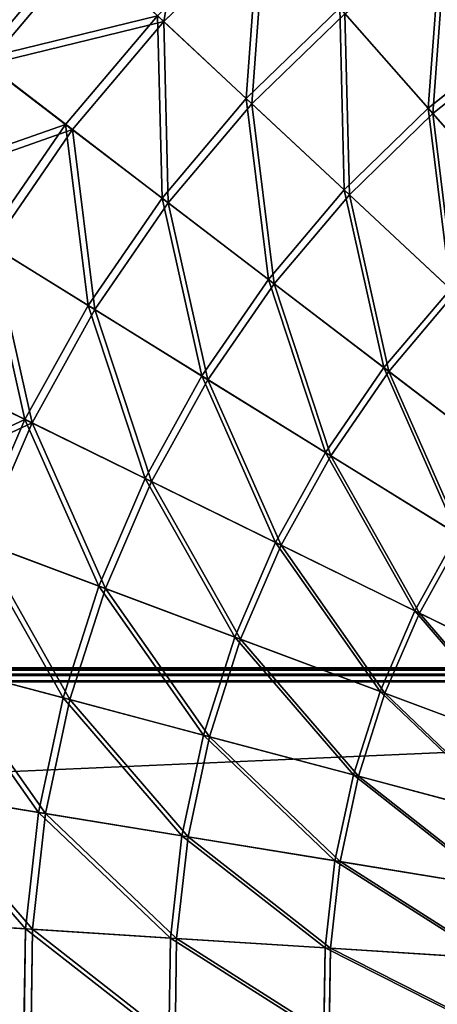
# Model space of a CAD drawing. Extents: x 0 to 1230, y 0 to 270.
# Tile 198 of 245: x 1008 to 1039, y 135 to 206. Entities that reach past the tile are written whole.
import ezdxf

# ---------------------------------------------------------------- set-up
doc = ezdxf.new("R2010")
doc.units = 0
doc.layers.get('0').update_dxf_attribs({"color": 13, "linetype": 'CONTINUOUS'})

# ---------------------------------------------------------------- blocks, each defined once
blk = doc.blocks.new('GROUP_6')
for p, q in [((66.21, 213.454, 83.993), (58.866, 206.32, 83.993)), ((53.2, 211.607, 73.557), (46.1, 203.207, 73.557)), ((58.866, 206.32, 83.993), (53.2, 211.607, 73.557)), ((51.76, 198.88, 84.507), (58.409, 206.747, 84.507)), ((58.409, 206.747, 84.507), (64.835, 200.75, 94.193)), ((64.835, 200.75, 94.193), (71.604, 207.326, 94.193)), ((71.982, 206.897, 93.62), (65.253, 200.36, 93.62)), ((78.012, 200.047, 102.972), (71.604, 207.326, 94.193)), ((78.351, 199.662, 102.346), (71.982, 206.897, 93.62)), ((58.866, 206.32, 83.993), (52.257, 198.501, 83.993)), ((65.253, 200.36, 93.62), (58.866, 206.32, 83.993)), ((78.012, 200.047, 102.972), (84.649, 205.334, 102.972)), ((84.948, 204.918, 102.346), (78.351, 199.662, 102.346)), ((51.76, 198.88, 84.507), (45.566, 203.615, 74.007)), ((52.257, 198.501, 83.993), (46.1, 203.207, 73.557)), ((58.744, 193.543, 94.193), (64.835, 200.75, 94.193)), ((65.253, 200.36, 93.62), (59.198, 193.196, 93.62)), ((64.835, 200.75, 94.193), (71.926, 194.134, 102.972)), ((72.301, 193.785, 102.346), (65.253, 200.36, 93.62)), ((71.926, 194.134, 102.972), (78.012, 200.047, 102.972)), ((78.351, 199.662, 102.346), (72.301, 193.785, 102.346)), ((84.959, 192.156, 110.759), (78.012, 200.047, 102.972)), ((85.255, 191.819, 110.086), (78.351, 199.662, 102.346)), ((45.915, 190.4, 84.507), (51.76, 198.88, 84.507)), ((52.257, 198.501, 83.993), (46.446, 190.071, 83.993)), ((58.744, 193.543, 94.193), (51.76, 198.88, 84.507)), ((59.198, 193.196, 93.62), (52.257, 198.501, 83.993)), ((66.448, 187.654, 102.972), (71.926, 194.134, 102.972)), ((71.926, 194.134, 102.972), (79.612, 186.962, 110.759)), ((53.388, 185.773, 94.193), (58.744, 193.543, 94.193)), ((66.448, 187.654, 102.972), (58.744, 193.543, 94.193)), ((72.301, 193.785, 102.346), (66.856, 187.342, 102.346)), ((79.94, 186.656, 110.086), (72.301, 193.785, 102.346)), ((59.198, 193.196, 93.62), (53.874, 185.472, 93.62)), ((66.856, 187.342, 102.346), (59.198, 193.196, 93.62)), ((45.915, 190.4, 84.507), (53.388, 185.773, 94.193)), ((46.446, 190.071, 83.993), (53.874, 185.472, 93.62)), ((61.633, 180.667, 102.972), (66.448, 187.654, 102.972)), ((74.801, 181.27, 110.759), (66.448, 187.654, 102.972)), ((66.856, 187.342, 102.346), (62.068, 180.397, 102.346)), ((75.157, 180.997, 110.086), (66.856, 187.342, 102.346)), ((74.801, 181.27, 110.759), (79.612, 186.962, 110.759)), ((79.94, 186.656, 110.086), (75.157, 180.997, 110.086)), ((48.819, 177.515, 94.193), (53.388, 185.773, 94.193)), ((53.874, 185.472, 93.62), (49.332, 177.263, 93.62)), ((53.388, 185.773, 94.193), (61.633, 180.667, 102.972)), ((53.874, 185.472, 93.62), (62.068, 180.397, 102.346)), ((48.819, 177.515, 94.193), (40.929, 181.388, 84.507)), ((41.49, 181.113, 83.993), (49.332, 177.263, 93.62)), ((70.57, 175.133, 110.759), (74.801, 181.27, 110.759)), ((83.72, 174.452, 117.479), (74.801, 181.27, 110.759)), ((57.525, 173.243, 102.972), (61.633, 180.667, 102.972)), ((62.068, 180.397, 102.346), (57.985, 173.017, 102.346)), ((61.633, 180.667, 102.972), (70.57, 175.133, 110.759)), ((62.068, 180.397, 102.346), (70.952, 174.896, 110.086)), ((75.157, 180.997, 110.086), (70.952, 174.896, 110.086)), ((84.022, 174.221, 116.766), (75.157, 180.997, 110.086)), ((45.082, 168.85, 94.193), (48.819, 177.515, 94.193)), ((57.525, 173.243, 102.972), (48.819, 177.515, 94.193)), ((49.332, 177.263, 93.62), (45.617, 168.649, 93.62)), ((49.332, 177.263, 93.62), (57.985, 173.017, 102.346)), ((66.962, 168.611, 110.759), (70.57, 175.133, 110.759)), ((70.952, 174.896, 110.086), (67.365, 168.413, 110.086)), ((70.57, 175.133, 110.759), (80.115, 169.223, 117.479)), ((70.952, 174.896, 110.086), (80.439, 169.022, 116.766)), ((54.164, 165.451, 102.972), (57.525, 173.243, 102.972)), ((66.962, 168.611, 110.759), (57.525, 173.243, 102.972)), ((57.985, 173.017, 102.346), (54.645, 165.271, 102.346)), ((57.985, 173.017, 102.346), (67.365, 168.413, 110.086)), ((77.04, 163.665, 117.479), (80.115, 169.223, 117.479)), ((77.382, 163.497, 116.766), (80.439, 169.022, 116.766)), ((45.082, 168.85, 94.193), (54.164, 165.451, 102.972)), ((45.617, 168.649, 93.62), (54.645, 165.271, 102.346)), ((64.01, 161.766, 110.759), (66.962, 168.611, 110.759)), ((67.365, 168.413, 110.086), (64.43, 161.609, 110.086)), ((77.04, 163.665, 117.479), (66.962, 168.611, 110.759)), ((67.365, 168.413, 110.086), (77.382, 163.497, 116.766)), ((51.584, 157.367, 102.972), (54.164, 165.451, 102.972)), ((54.164, 165.451, 102.972), (64.01, 161.766, 110.759)), ((54.645, 165.271, 102.346), (52.079, 157.236, 102.346)), ((54.645, 165.271, 102.346), (64.43, 161.609, 110.086)), ((74.524, 157.832, 117.479), (77.04, 163.665, 117.479)), ((74.881, 157.698, 116.766), (77.382, 163.497, 116.766)), ((87.661, 158.452, 123.069), (77.04, 163.665, 117.479)), ((77.382, 163.497, 116.766), (87.938, 158.315, 122.322)), ((61.743, 154.666, 110.759), (64.01, 161.766, 110.759)), ((64.43, 161.609, 110.086), (62.177, 154.55, 110.086)), ((64.01, 161.766, 110.759), (74.524, 157.832, 117.479)), ((64.43, 161.609, 110.086), (74.881, 157.698, 116.766)), ((42.212, 159.86, 94.193), (51.584, 157.367, 102.972)), ((42.764, 159.713, 93.62), (52.079, 157.236, 102.346)), ((72.592, 151.781, 117.479), (74.524, 157.832, 117.479)), ((72.96, 151.683, 116.766), (74.881, 157.698, 116.766)), ((74.524, 157.832, 117.479), (85.605, 153.685, 123.069)), ((74.881, 157.698, 116.766), (85.895, 153.577, 122.322)), ((49.808, 149.07, 102.972), (51.584, 157.367, 102.972)), ((52.079, 157.236, 102.346), (50.314, 148.987, 102.346)), ((51.584, 157.367, 102.972), (61.743, 154.666, 110.759)), ((52.079, 157.236, 102.346), (62.177, 154.55, 110.086)), ((60.184, 147.377, 110.759), (61.743, 154.666, 110.759)), ((62.177, 154.55, 110.086), (60.627, 147.305, 110.086)), ((61.743, 154.666, 110.759), (72.592, 151.781, 117.479)), ((62.177, 154.55, 110.086), (72.96, 151.683, 116.766)), ((71.263, 145.569, 117.479), (72.592, 151.781, 117.479)), ((71.639, 145.508, 116.766), (72.96, 151.683, 116.766)), ((72.592, 151.781, 117.479), (84.027, 148.74, 123.069)), ((72.96, 151.683, 116.766), (84.325, 148.66, 122.322)), ((49.808, 149.07, 102.972), (40.237, 150.632, 94.193)), ((40.801, 150.539, 93.62), (50.314, 148.987, 102.346)), ((48.854, 140.638, 102.972), (49.808, 149.07, 102.972)), ((60.184, 147.377, 110.759), (49.808, 149.07, 102.972)), ((50.314, 148.987, 102.346), (49.366, 140.606, 102.346)), ((50.314, 148.987, 102.346), (60.627, 147.305, 110.086)), ((59.346, 139.97, 110.759), (60.184, 147.377, 110.759)), ((60.627, 147.305, 110.086), (59.794, 139.942, 110.086)), ((71.263, 145.569, 117.479), (60.184, 147.377, 110.759)), ((60.627, 147.305, 110.086), (71.639, 145.508, 116.766)), ((70.549, 139.257, 117.479), (71.263, 145.569, 117.479)), ((70.929, 139.233, 116.766), (71.639, 145.508, 116.766)), ((82.94, 143.664, 123.069), (71.263, 145.569, 117.479)), ((71.639, 145.508, 116.766), (83.245, 143.614, 122.322)), ((39.176, 141.254, 94.193), (48.854, 140.638, 102.972)), ((39.747, 141.218, 93.62), (49.366, 140.606, 102.346)), ((48.731, 132.154, 102.972), (48.854, 140.638, 102.972)), ((48.854, 140.638, 102.972), (59.346, 139.97, 110.759)), ((49.366, 140.606, 102.346), (49.244, 132.172, 102.346)), ((49.366, 140.606, 102.346), (59.794, 139.942, 110.086)), ((59.238, 132.518, 110.759), (59.346, 139.97, 110.759)), ((59.346, 139.97, 110.759), (70.549, 139.257, 117.479)), ((59.794, 139.942, 110.086), (59.686, 132.533, 110.086)), ((59.794, 139.942, 110.086), (70.929, 139.233, 116.766)), ((70.457, 132.906, 117.479), (70.549, 139.257, 117.479)), ((70.549, 139.257, 117.479), (82.357, 138.506, 123.069)), ((70.838, 132.919, 116.766), (70.929, 139.233, 116.766)), ((70.929, 139.233, 116.766), (82.665, 138.486, 122.322))]:
    blk.add_line(p, q)
mesh = blk.add_polyface()
corners = [(61.089, 219.271, 73.557), (58.866, 206.32, 83.993), (53.2, 211.607, 73.557), (66.21, 213.454, 83.993)]
mesh.append_faces([[corners[k] for k in face] for face in [(0, 1, 2), (1, 0, 3)]], dxfattribs={"vtx0": -1})
mesh = blk.add_polyface()
corners = [(52.708, 212.066, 74.007), (40.22, 207.701, 62.794), (45.566, 203.615, 74.007), (47.789, 216.656, 62.794)]
mesh.append_faces([[corners[k] for k in face] for face in [(0, 1, 2), (1, 0, 3)]], dxfattribs={"vtx0": -1})
mesh = blk.add_polyface()
corners = [(40.787, 207.268, 62.412), (53.2, 211.607, 73.557), (46.1, 203.207, 73.557), (48.31, 216.169, 62.412)]
mesh.append_faces([[corners[k] for k in face] for face in [(0, 1, 2), (1, 0, 3)]], dxfattribs={"vtx0": -1})
mesh = blk.add_polyface()
corners = [(64.835, 200.75, 94.193), (65.797, 213.923, 84.507), (58.409, 206.747, 84.507), (71.604, 207.326, 94.193)]
mesh.append_faces([[corners[k] for k in face] for face in [(0, 1, 2), (1, 0, 3)]], dxfattribs={"vtx0": -1})
mesh = blk.add_polyface()
corners = [(66.21, 213.454, 83.993), (65.253, 200.36, 93.62), (58.866, 206.32, 83.993), (71.982, 206.897, 93.62)]
mesh.append_faces([[corners[k] for k in face] for face in [(0, 1, 2), (1, 0, 3)]], dxfattribs={"vtx0": -1})
mesh = blk.add_polyface()
corners = [(78.012, 200.047, 102.972), (78.985, 213.207, 94.193), (71.604, 207.326, 94.193), (84.649, 205.334, 102.972)]
mesh.append_faces([[corners[k] for k in face] for face in [(0, 1, 2), (1, 0, 3)]], dxfattribs={"vtx0": -1})
mesh = blk.add_polyface()
corners = [(79.319, 212.743, 93.62), (78.351, 199.662, 102.346), (71.982, 206.897, 93.62), (84.948, 204.918, 102.346)]
mesh.append_faces([[corners[k] for k in face] for face in [(0, 1, 2), (1, 0, 3)]], dxfattribs={"vtx0": -1})
mesh = blk.add_polyface()
corners = [(58.409, 206.747, 84.507), (45.566, 203.615, 74.007), (51.76, 198.88, 84.507), (52.708, 212.066, 74.007)]
mesh.append_faces([[corners[k] for k in face] for face in [(0, 1, 2), (1, 0, 3)]], dxfattribs={"vtx0": -1})
mesh = blk.add_polyface()
corners = [(46.1, 203.207, 73.557), (58.866, 206.32, 83.993), (52.257, 198.501, 83.993), (53.2, 211.607, 73.557)]
mesh.append_faces([[corners[k] for k in face] for face in [(0, 1, 2), (1, 0, 3)]], dxfattribs={"vtx0": -1})
mesh = blk.add_polyface()
corners = [(58.744, 193.543, 94.193), (58.409, 206.747, 84.507), (51.76, 198.88, 84.507), (64.835, 200.75, 94.193)]
mesh.append_faces([[corners[k] for k in face] for face in [(0, 1, 2), (1, 0, 3)]], dxfattribs={"vtx0": -1})
mesh = blk.add_polyface()
corners = [(71.926, 194.134, 102.972), (71.604, 207.326, 94.193), (64.835, 200.75, 94.193), (78.012, 200.047, 102.972)]
mesh.append_faces([[corners[k] for k in face] for face in [(0, 1, 2), (1, 0, 3)]], dxfattribs={"vtx0": -1})
mesh = blk.add_polyface()
corners = [(71.982, 206.897, 93.62), (72.301, 193.785, 102.346), (65.253, 200.36, 93.62), (78.351, 199.662, 102.346)]
mesh.append_faces([[corners[k] for k in face] for face in [(0, 1, 2), (1, 0, 3)]], dxfattribs={"vtx0": -1})
mesh = blk.add_polyface()
corners = [(58.866, 206.32, 83.993), (59.198, 193.196, 93.62), (52.257, 198.501, 83.993), (65.253, 200.36, 93.62)]
mesh.append_faces([[corners[k] for k in face] for face in [(0, 1, 2), (1, 0, 3)]], dxfattribs={"vtx0": -1})
mesh = blk.add_polyface()
corners = [(84.959, 192.156, 110.759), (84.649, 205.334, 102.972), (78.012, 200.047, 102.972), (90.788, 196.801, 110.759)]
mesh.append_faces([[corners[k] for k in face] for face in [(0, 1, 2), (1, 0, 3)]], dxfattribs={"vtx0": -1})
mesh = blk.add_polyface()
corners = [(84.948, 204.918, 102.346), (85.255, 191.819, 110.086), (78.351, 199.662, 102.346), (91.05, 196.437, 110.086)]
mesh.append_faces([[corners[k] for k in face] for face in [(0, 1, 2), (1, 0, 3)]], dxfattribs={"vtx0": -1})
mesh = blk.add_polyface()
corners = [(51.76, 198.88, 84.507), (39.286, 194.505, 74.007), (45.915, 190.4, 84.507), (45.566, 203.615, 74.007)]
mesh.append_faces([[corners[k] for k in face] for face in [(0, 1, 2), (1, 0, 3)]], dxfattribs={"vtx0": -1})
mesh = blk.add_polyface()
corners = [(39.858, 194.151, 73.557), (52.257, 198.501, 83.993), (46.446, 190.071, 83.993), (46.1, 203.207, 73.557)]
mesh.append_faces([[corners[k] for k in face] for face in [(0, 1, 2), (1, 0, 3)]], dxfattribs={"vtx0": -1})
mesh = blk.add_polyface()
corners = [(66.448, 187.654, 102.972), (64.835, 200.75, 94.193), (58.744, 193.543, 94.193), (71.926, 194.134, 102.972)]
mesh.append_faces([[corners[k] for k in face] for face in [(0, 1, 2), (1, 0, 3)]], dxfattribs={"vtx0": -1})
mesh = blk.add_polyface()
corners = [(65.253, 200.36, 93.62), (66.856, 187.342, 102.346), (59.198, 193.196, 93.62), (72.301, 193.785, 102.346)]
mesh.append_faces([[corners[k] for k in face] for face in [(0, 1, 2), (1, 0, 3)]], dxfattribs={"vtx0": -1})
mesh = blk.add_polyface()
corners = [(79.612, 186.962, 110.759), (78.012, 200.047, 102.972), (71.926, 194.134, 102.972), (84.959, 192.156, 110.759)]
mesh.append_faces([[corners[k] for k in face] for face in [(0, 1, 2), (1, 0, 3)]], dxfattribs={"vtx0": -1})
mesh = blk.add_polyface()
corners = [(78.351, 199.662, 102.346), (79.94, 186.656, 110.086), (72.301, 193.785, 102.346), (85.255, 191.819, 110.086)]
mesh.append_faces([[corners[k] for k in face] for face in [(0, 1, 2), (1, 0, 3)]], dxfattribs={"vtx0": -1})
mesh = blk.add_polyface()
corners = [(53.388, 185.773, 94.193), (51.76, 198.88, 84.507), (45.915, 190.4, 84.507), (58.744, 193.543, 94.193)]
mesh.append_faces([[corners[k] for k in face] for face in [(0, 1, 2), (1, 0, 3)]], dxfattribs={"vtx0": -1})
mesh = blk.add_polyface()
corners = [(52.257, 198.501, 83.993), (53.874, 185.472, 93.62), (46.446, 190.071, 83.993), (59.198, 193.196, 93.62)]
mesh.append_faces([[corners[k] for k in face] for face in [(0, 1, 2), (1, 0, 3)]], dxfattribs={"vtx0": -1})
mesh = blk.add_polyface()
corners = [(74.801, 181.27, 110.759), (71.926, 194.134, 102.972), (66.448, 187.654, 102.972), (79.612, 186.962, 110.759)]
mesh.append_faces([[corners[k] for k in face] for face in [(0, 1, 2), (1, 0, 3)]], dxfattribs={"vtx0": -1})
mesh = blk.add_polyface()
corners = [(61.633, 180.667, 102.972), (58.744, 193.543, 94.193), (53.388, 185.773, 94.193), (66.448, 187.654, 102.972)]
mesh.append_faces([[corners[k] for k in face] for face in [(0, 1, 2), (1, 0, 3)]], dxfattribs={"vtx0": -1})
mesh = blk.add_polyface()
corners = [(72.301, 193.785, 102.346), (75.157, 180.997, 110.086), (66.856, 187.342, 102.346), (79.94, 186.656, 110.086)]
mesh.append_faces([[corners[k] for k in face] for face in [(0, 1, 2), (1, 0, 3)]], dxfattribs={"vtx0": -1})
mesh = blk.add_polyface()
corners = [(59.198, 193.196, 93.62), (62.068, 180.397, 102.346), (53.874, 185.472, 93.62), (66.856, 187.342, 102.346)]
mesh.append_faces([[corners[k] for k in face] for face in [(0, 1, 2), (1, 0, 3)]], dxfattribs={"vtx0": -1})
mesh = blk.add_polyface()
corners = [(48.819, 177.515, 94.193), (45.915, 190.4, 84.507), (40.929, 181.388, 84.507), (53.388, 185.773, 94.193)]
mesh.append_faces([[corners[k] for k in face] for face in [(0, 1, 2), (1, 0, 3)]], dxfattribs={"vtx0": -1})
mesh = blk.add_polyface()
corners = [(46.446, 190.071, 83.993), (49.332, 177.263, 93.62), (41.49, 181.113, 83.993), (53.874, 185.472, 93.62)]
mesh.append_faces([[corners[k] for k in face] for face in [(0, 1, 2), (1, 0, 3)]], dxfattribs={"vtx0": -1})
mesh = blk.add_polyface()
corners = [(70.57, 175.133, 110.759), (66.448, 187.654, 102.972), (61.633, 180.667, 102.972), (74.801, 181.27, 110.759)]
mesh.append_faces([[corners[k] for k in face] for face in [(0, 1, 2), (1, 0, 3)]], dxfattribs={"vtx0": -1})
mesh = blk.add_polyface()
corners = [(66.856, 187.342, 102.346), (70.952, 174.896, 110.086), (62.068, 180.397, 102.346), (75.157, 180.997, 110.086)]
mesh.append_faces([[corners[k] for k in face] for face in [(0, 1, 2), (1, 0, 3)]], dxfattribs={"vtx0": -1})
mesh = blk.add_polyface()
corners = [(83.72, 174.452, 117.479), (79.612, 186.962, 110.759), (74.801, 181.27, 110.759), (87.82, 179.304, 117.479)]
mesh.append_faces([[corners[k] for k in face] for face in [(0, 1, 2), (1, 0, 3)]], dxfattribs={"vtx0": -1})
mesh = blk.add_polyface()
corners = [(79.94, 186.656, 110.086), (84.022, 174.221, 116.766), (75.157, 180.997, 110.086), (88.099, 179.044, 116.766)]
mesh.append_faces([[corners[k] for k in face] for face in [(0, 1, 2), (1, 0, 3)]], dxfattribs={"vtx0": -1})
mesh = blk.add_polyface()
corners = [(57.525, 173.243, 102.972), (53.388, 185.773, 94.193), (48.819, 177.515, 94.193), (61.633, 180.667, 102.972)]
mesh.append_faces([[corners[k] for k in face] for face in [(0, 1, 2), (1, 0, 3)]], dxfattribs={"vtx0": -1})
mesh = blk.add_polyface()
corners = [(53.874, 185.472, 93.62), (57.985, 173.017, 102.346), (49.332, 177.263, 93.62), (62.068, 180.397, 102.346)]
mesh.append_faces([[corners[k] for k in face] for face in [(0, 1, 2), (1, 0, 3)]], dxfattribs={"vtx0": -1})
mesh = blk.add_polyface()
corners = [(48.819, 177.515, 94.193), (36.85, 171.93, 84.507), (45.082, 168.85, 94.193), (40.929, 181.388, 84.507)]
mesh.append_faces([[corners[k] for k in face] for face in [(0, 1, 2), (1, 0, 3)]], dxfattribs={"vtx0": -1})
mesh = blk.add_polyface()
corners = [(37.435, 171.711, 83.993), (49.332, 177.263, 93.62), (45.617, 168.649, 93.62), (41.49, 181.113, 83.993)]
mesh.append_faces([[corners[k] for k in face] for face in [(0, 1, 2), (1, 0, 3)]], dxfattribs={"vtx0": -1})
mesh = blk.add_polyface()
corners = [(80.115, 169.223, 117.479), (74.801, 181.27, 110.759), (70.57, 175.133, 110.759), (83.72, 174.452, 117.479)]
mesh.append_faces([[corners[k] for k in face] for face in [(0, 1, 2), (1, 0, 3)]], dxfattribs={"vtx0": -1})
mesh = blk.add_polyface()
corners = [(66.962, 168.611, 110.759), (61.633, 180.667, 102.972), (57.525, 173.243, 102.972), (70.57, 175.133, 110.759)]
mesh.append_faces([[corners[k] for k in face] for face in [(0, 1, 2), (1, 0, 3)]], dxfattribs={"vtx0": -1})
mesh = blk.add_polyface()
corners = [(62.068, 180.397, 102.346), (67.365, 168.413, 110.086), (57.985, 173.017, 102.346), (70.952, 174.896, 110.086)]
mesh.append_faces([[corners[k] for k in face] for face in [(0, 1, 2), (1, 0, 3)]], dxfattribs={"vtx0": -1})
mesh = blk.add_polyface()
corners = [(75.157, 180.997, 110.086), (80.439, 169.022, 116.766), (70.952, 174.896, 110.086), (84.022, 174.221, 116.766)]
mesh.append_faces([[corners[k] for k in face] for face in [(0, 1, 2), (1, 0, 3)]], dxfattribs={"vtx0": -1})
mesh = blk.add_polyface()
corners = [(54.164, 165.451, 102.972), (48.819, 177.515, 94.193), (45.082, 168.85, 94.193), (57.525, 173.243, 102.972)]
mesh.append_faces([[corners[k] for k in face] for face in [(0, 1, 2), (1, 0, 3)]], dxfattribs={"vtx0": -1})
mesh = blk.add_polyface()
corners = [(49.332, 177.263, 93.62), (54.645, 165.271, 102.346), (45.617, 168.649, 93.62), (57.985, 173.017, 102.346)]
mesh.append_faces([[corners[k] for k in face] for face in [(0, 1, 2), (1, 0, 3)]], dxfattribs={"vtx0": -1})
mesh = blk.add_polyface()
corners = [(77.04, 163.665, 117.479), (70.57, 175.133, 110.759), (66.962, 168.611, 110.759), (80.115, 169.223, 117.479)]
mesh.append_faces([[corners[k] for k in face] for face in [(0, 1, 2), (1, 0, 3)]], dxfattribs={"vtx0": -1})
mesh = blk.add_polyface()
corners = [(70.952, 174.896, 110.086), (77.382, 163.497, 116.766), (67.365, 168.413, 110.086), (80.439, 169.022, 116.766)]
mesh.append_faces([[corners[k] for k in face] for face in [(0, 1, 2), (1, 0, 3)]], dxfattribs={"vtx0": -1})
mesh = blk.add_polyface()
corners = [(64.01, 161.766, 110.759), (57.525, 173.243, 102.972), (54.164, 165.451, 102.972), (66.962, 168.611, 110.759)]
mesh.append_faces([[corners[k] for k in face] for face in [(0, 1, 2), (1, 0, 3)]], dxfattribs={"vtx0": -1})
mesh = blk.add_polyface()
corners = [(57.985, 173.017, 102.346), (64.43, 161.609, 110.086), (54.645, 165.271, 102.346), (67.365, 168.413, 110.086)]
mesh.append_faces([[corners[k] for k in face] for face in [(0, 1, 2), (1, 0, 3)]], dxfattribs={"vtx0": -1})
mesh = blk.add_polyface()
corners = [(87.661, 158.452, 123.069), (80.115, 169.223, 117.479), (77.04, 163.665, 117.479), (90.174, 162.994, 123.069)]
mesh.append_faces([[corners[k] for k in face] for face in [(0, 1, 2), (1, 0, 3)]], dxfattribs={"vtx0": -1})
mesh = blk.add_polyface()
corners = [(80.439, 169.022, 116.766), (87.938, 158.315, 122.322), (77.382, 163.497, 116.766), (90.437, 162.831, 122.322)]
mesh.append_faces([[corners[k] for k in face] for face in [(0, 1, 2), (1, 0, 3)]], dxfattribs={"vtx0": -1})
mesh = blk.add_polyface()
corners = [(51.584, 157.367, 102.972), (45.082, 168.85, 94.193), (42.212, 159.86, 94.193), (54.164, 165.451, 102.972)]
mesh.append_faces([[corners[k] for k in face] for face in [(0, 1, 2), (1, 0, 3)]], dxfattribs={"vtx0": -1})
mesh = blk.add_polyface()
corners = [(45.617, 168.649, 93.62), (52.079, 157.236, 102.346), (42.764, 159.713, 93.62), (54.645, 165.271, 102.346)]
mesh.append_faces([[corners[k] for k in face] for face in [(0, 1, 2), (1, 0, 3)]], dxfattribs={"vtx0": -1})
mesh = blk.add_polyface()
corners = [(74.524, 157.832, 117.479), (66.962, 168.611, 110.759), (64.01, 161.766, 110.759), (77.04, 163.665, 117.479)]
mesh.append_faces([[corners[k] for k in face] for face in [(0, 1, 2), (1, 0, 3)]], dxfattribs={"vtx0": -1})
mesh = blk.add_polyface()
corners = [(67.365, 168.413, 110.086), (74.881, 157.698, 116.766), (64.43, 161.609, 110.086), (77.382, 163.497, 116.766)]
mesh.append_faces([[corners[k] for k in face] for face in [(0, 1, 2), (1, 0, 3)]], dxfattribs={"vtx0": -1})
mesh = blk.add_polyface()
corners = [(61.743, 154.666, 110.759), (54.164, 165.451, 102.972), (51.584, 157.367, 102.972), (64.01, 161.766, 110.759)]
mesh.append_faces([[corners[k] for k in face] for face in [(0, 1, 2), (1, 0, 3)]], dxfattribs={"vtx0": -1})
mesh = blk.add_polyface()
corners = [(54.645, 165.271, 102.346), (62.177, 154.55, 110.086), (52.079, 157.236, 102.346), (64.43, 161.609, 110.086)]
mesh.append_faces([[corners[k] for k in face] for face in [(0, 1, 2), (1, 0, 3)]], dxfattribs={"vtx0": -1})
mesh = blk.add_polyface()
corners = [(85.605, 153.685, 123.069), (77.04, 163.665, 117.479), (74.524, 157.832, 117.479), (87.661, 158.452, 123.069)]
mesh.append_faces([[corners[k] for k in face] for face in [(0, 1, 2), (1, 0, 3)]], dxfattribs={"vtx0": -1})
mesh = blk.add_polyface()
corners = [(77.382, 163.497, 116.766), (85.895, 153.577, 122.322), (74.881, 157.698, 116.766), (87.938, 158.315, 122.322)]
mesh.append_faces([[corners[k] for k in face] for face in [(0, 1, 2), (1, 0, 3)]], dxfattribs={"vtx0": -1})
mesh = blk.add_polyface()
corners = [(72.592, 151.781, 117.479), (64.01, 161.766, 110.759), (61.743, 154.666, 110.759), (74.524, 157.832, 117.479)]
mesh.append_faces([[corners[k] for k in face] for face in [(0, 1, 2), (1, 0, 3)]], dxfattribs={"vtx0": -1})
mesh = blk.add_polyface()
corners = [(64.43, 161.609, 110.086), (72.96, 151.683, 116.766), (62.177, 154.55, 110.086), (74.881, 157.698, 116.766)]
mesh.append_faces([[corners[k] for k in face] for face in [(0, 1, 2), (1, 0, 3)]], dxfattribs={"vtx0": -1})
mesh = blk.add_polyface()
corners = [(49.808, 149.07, 102.972), (42.212, 159.86, 94.193), (40.237, 150.632, 94.193), (51.584, 157.367, 102.972)]
mesh.append_faces([[corners[k] for k in face] for face in [(0, 1, 2), (1, 0, 3)]], dxfattribs={"vtx0": -1})
mesh = blk.add_polyface()
corners = [(42.764, 159.713, 93.62), (50.314, 148.987, 102.346), (40.801, 150.539, 93.62), (52.079, 157.236, 102.346)]
mesh.append_faces([[corners[k] for k in face] for face in [(0, 1, 2), (1, 0, 3)]], dxfattribs={"vtx0": -1})
mesh = blk.add_polyface()
corners = [(84.027, 148.74, 123.069), (74.524, 157.832, 117.479), (72.592, 151.781, 117.479), (85.605, 153.685, 123.069)]
mesh.append_faces([[corners[k] for k in face] for face in [(0, 1, 2), (1, 0, 3)]], dxfattribs={"vtx0": -1})
mesh = blk.add_polyface()
corners = [(74.881, 157.698, 116.766), (84.325, 148.66, 122.322), (72.96, 151.683, 116.766), (85.895, 153.577, 122.322)]
mesh.append_faces([[corners[k] for k in face] for face in [(0, 1, 2), (1, 0, 3)]], dxfattribs={"vtx0": -1})
mesh = blk.add_polyface()
corners = [(60.184, 147.377, 110.759), (51.584, 157.367, 102.972), (49.808, 149.07, 102.972), (61.743, 154.666, 110.759)]
mesh.append_faces([[corners[k] for k in face] for face in [(0, 1, 2), (1, 0, 3)]], dxfattribs={"vtx0": -1})
mesh = blk.add_polyface()
corners = [(52.079, 157.236, 102.346), (60.627, 147.305, 110.086), (50.314, 148.987, 102.346), (62.177, 154.55, 110.086)]
mesh.append_faces([[corners[k] for k in face] for face in [(0, 1, 2), (1, 0, 3)]], dxfattribs={"vtx0": -1})
mesh = blk.add_polyface()
corners = [(71.263, 145.569, 117.479), (61.743, 154.666, 110.759), (60.184, 147.377, 110.759), (72.592, 151.781, 117.479)]
mesh.append_faces([[corners[k] for k in face] for face in [(0, 1, 2), (1, 0, 3)]], dxfattribs={"vtx0": -1})
mesh = blk.add_polyface()
corners = [(62.177, 154.55, 110.086), (71.639, 145.508, 116.766), (60.627, 147.305, 110.086), (72.96, 151.683, 116.766)]
mesh.append_faces([[corners[k] for k in face] for face in [(0, 1, 2), (1, 0, 3)]], dxfattribs={"vtx0": -1})
mesh = blk.add_polyface()
corners = [(82.94, 143.664, 123.069), (72.592, 151.781, 117.479), (71.263, 145.569, 117.479), (84.027, 148.74, 123.069)]
mesh.append_faces([[corners[k] for k in face] for face in [(0, 1, 2), (1, 0, 3)]], dxfattribs={"vtx0": -1})
mesh = blk.add_polyface()
corners = [(72.96, 151.683, 116.766), (83.245, 143.614, 122.322), (71.639, 145.508, 116.766), (84.325, 148.66, 122.322)]
mesh.append_faces([[corners[k] for k in face] for face in [(0, 1, 2), (1, 0, 3)]], dxfattribs={"vtx0": -1})
mesh = blk.add_polyface()
corners = [(48.854, 140.638, 102.972), (40.237, 150.632, 94.193), (39.176, 141.254, 94.193), (49.808, 149.07, 102.972)]
mesh.append_faces([[corners[k] for k in face] for face in [(0, 1, 2), (1, 0, 3)]], dxfattribs={"vtx0": -1})
mesh = blk.add_polyface()
corners = [(40.801, 150.539, 93.62), (49.366, 140.606, 102.346), (39.747, 141.218, 93.62), (50.314, 148.987, 102.346)]
mesh.append_faces([[corners[k] for k in face] for face in [(0, 1, 2), (1, 0, 3)]], dxfattribs={"vtx0": -1})
mesh = blk.add_polyface()
corners = [(59.346, 139.97, 110.759), (49.808, 149.07, 102.972), (48.854, 140.638, 102.972), (60.184, 147.377, 110.759)]
mesh.append_faces([[corners[k] for k in face] for face in [(0, 1, 2), (1, 0, 3)]], dxfattribs={"vtx0": -1})
mesh = blk.add_polyface()
corners = [(50.314, 148.987, 102.346), (59.794, 139.942, 110.086), (49.366, 140.606, 102.346), (60.627, 147.305, 110.086)]
mesh.append_faces([[corners[k] for k in face] for face in [(0, 1, 2), (1, 0, 3)]], dxfattribs={"vtx0": -1})
mesh = blk.add_polyface()
corners = [(70.549, 139.257, 117.479), (60.184, 147.377, 110.759), (59.346, 139.97, 110.759), (71.263, 145.569, 117.479)]
mesh.append_faces([[corners[k] for k in face] for face in [(0, 1, 2), (1, 0, 3)]], dxfattribs={"vtx0": -1})
mesh = blk.add_polyface()
corners = [(60.627, 147.305, 110.086), (70.929, 139.233, 116.766), (59.794, 139.942, 110.086), (71.639, 145.508, 116.766)]
mesh.append_faces([[corners[k] for k in face] for face in [(0, 1, 2), (1, 0, 3)]], dxfattribs={"vtx0": -1})
mesh = blk.add_polyface()
corners = [(82.357, 138.506, 123.069), (71.263, 145.569, 117.479), (70.549, 139.257, 117.479), (82.94, 143.664, 123.069)]
mesh.append_faces([[corners[k] for k in face] for face in [(0, 1, 2), (1, 0, 3)]], dxfattribs={"vtx0": -1})
mesh = blk.add_polyface()
corners = [(71.639, 145.508, 116.766), (82.665, 138.486, 122.322), (70.929, 139.233, 116.766), (83.245, 143.614, 122.322)]
mesh.append_faces([[corners[k] for k in face] for face in [(0, 1, 2), (1, 0, 3)]], dxfattribs={"vtx0": -1})
mesh = blk.add_polyface()
corners = [(48.731, 132.154, 102.972), (39.176, 141.254, 94.193), (39.04, 131.818, 94.193), (48.854, 140.638, 102.972)]
mesh.append_faces([[corners[k] for k in face] for face in [(0, 1, 2), (1, 0, 3)]], dxfattribs={"vtx0": -1})
mesh = blk.add_polyface()
corners = [(39.747, 141.218, 93.62), (49.244, 132.172, 102.346), (39.611, 131.838, 93.62), (49.366, 140.606, 102.346)]
mesh.append_faces([[corners[k] for k in face] for face in [(0, 1, 2), (1, 0, 3)]], dxfattribs={"vtx0": -1})
mesh = blk.add_polyface()
corners = [(59.238, 132.518, 110.759), (48.854, 140.638, 102.972), (48.731, 132.154, 102.972), (59.346, 139.97, 110.759)]
mesh.append_faces([[corners[k] for k in face] for face in [(0, 1, 2), (1, 0, 3)]], dxfattribs={"vtx0": -1})
mesh = blk.add_polyface()
corners = [(49.366, 140.606, 102.346), (59.686, 132.533, 110.086), (49.244, 132.172, 102.346), (59.794, 139.942, 110.086)]
mesh.append_faces([[corners[k] for k in face] for face in [(0, 1, 2), (1, 0, 3)]], dxfattribs={"vtx0": -1})
mesh = blk.add_polyface()
corners = [(70.457, 132.906, 117.479), (59.346, 139.97, 110.759), (59.238, 132.518, 110.759), (70.549, 139.257, 117.479)]
mesh.append_faces([[corners[k] for k in face] for face in [(0, 1, 2), (1, 0, 3)]], dxfattribs={"vtx0": -1})
mesh = blk.add_polyface()
corners = [(59.794, 139.942, 110.086), (70.838, 132.919, 116.766), (59.686, 132.533, 110.086), (70.929, 139.233, 116.766)]
mesh.append_faces([[corners[k] for k in face] for face in [(0, 1, 2), (1, 0, 3)]], dxfattribs={"vtx0": -1})
mesh = blk.add_polyface()
corners = [(82.282, 133.315, 123.069), (70.549, 139.257, 117.479), (70.457, 132.906, 117.479), (82.357, 138.506, 123.069)]
mesh.append_faces([[corners[k] for k in face] for face in [(0, 1, 2), (1, 0, 3)]], dxfattribs={"vtx0": -1})
mesh = blk.add_polyface()
corners = [(70.929, 139.233, 116.766), (82.591, 133.326, 122.322), (70.838, 132.919, 116.766), (82.665, 138.486, 122.322)]
mesh.append_faces([[corners[k] for k in face] for face in [(0, 1, 2), (1, 0, 3)]], dxfattribs={"vtx0": -1})
blk = doc.blocks.new('COMPONENT_3')
blk.add_blockref('GROUP_6', (0, 0))
blk = doc.blocks.new('GROUP_15')
for p, q in [((1079, 50, 1), (1, 50, 1)), ((1079, 50, 49), (1, 50, 49)), ((1, 49.866, 49.5), (1079, 49.866, 49.5)), ((1, 49.866, 0.5), (1079, 49.866, 0.5)), ((1, 49.5, 49.866), (1079, 49.5, 49.866)), ((1, 49.5, 0.134), (1079, 49.5, 0.134)), ((1079, 49), (1, 49)), ((1079, 49, 50), (1, 49, 50))]:
    blk.add_line(p, q)
mesh = blk.add_polyface()
corners = [(1, 50, 49), (1079, 50, 1), (1, 50, 1), (1079, 50, 49)]
mesh.append_faces([[corners[k] for k in face] for face in [(0, 1, 2), (1, 0, 3)]], dxfattribs={"vtx0": -1})
mesh = blk.add_polyface()
corners = [(1, 49.866, 49.5), (1079, 50, 49), (1, 50, 49), (1079, 49.866, 49.5)]
mesh.append_faces([[corners[k] for k in face] for face in [(0, 1, 2), (1, 0, 3)]], dxfattribs={"vtx0": -1})
mesh = blk.add_polyface()
corners = [(1, 50, 1), (1079, 49.866, 0.5), (1, 49.866, 0.5), (1079, 50, 1)]
mesh.append_faces([[corners[k] for k in face] for face in [(0, 1, 2), (1, 0, 3)]], dxfattribs={"vtx0": -1})
mesh = blk.add_polyface()
corners = [(1, 49.5, 49.866), (1079, 49.866, 49.5), (1, 49.866, 49.5), (1079, 49.5, 49.866)]
mesh.append_faces([[corners[k] for k in face] for face in [(0, 1, 2), (1, 0, 3)]], dxfattribs={"vtx0": -1})
mesh = blk.add_polyface()
corners = [(1, 49.866, 0.5), (1079, 49.5, 0.134), (1, 49.5, 0.134), (1079, 49.866, 0.5)]
mesh.append_faces([[corners[k] for k in face] for face in [(0, 1, 2), (1, 0, 3)]], dxfattribs={"vtx0": -1})
mesh = blk.add_polyface()
corners = [(1079, 49, 50), (1, 49.5, 49.866), (1, 49, 50), (1079, 49.5, 49.866)]
mesh.append_faces([[corners[k] for k in face] for face in [(0, 1, 2), (1, 0, 3)]], dxfattribs={"vtx0": -1})
mesh = blk.add_polyface()
corners = [(1079, 49.5, 0.134), (1, 49), (1, 49.5, 0.134), (1079, 49)]
mesh.append_faces([[corners[k] for k in face] for face in [(0, 1, 2), (1, 0, 3)]], dxfattribs={"vtx0": -1})
mesh = blk.add_polyface()
corners = [(1079, 1, 50), (1, 49, 50), (1, 1, 50), (1079, 49, 50)]
mesh.append_faces([[corners[k] for k in face] for face in [(0, 1, 2), (1, 0, 3)]], dxfattribs={"vtx0": -1})
mesh = blk.add_polyface()
corners = [(1079, 49), (1, 1), (1, 49), (1079, 1)]
mesh.append_faces([[corners[k] for k in face] for face in [(0, 1, 2), (1, 0, 3)]], dxfattribs={"vtx0": -1})
blk = doc.blocks.new('GROUP_25')
for name, p in [('COMPONENT_3', (959.98, -0.02, 0.02)), ('GROUP_15', (75.115, 109.512, 154.04))]:
    blk.add_blockref(name, p)

msp = doc.modelspace()

# ---------------------------------------------------------------- block references
msp.add_blockref('GROUP_25', (0, 0))

doc.saveas('drawing.dxf')
